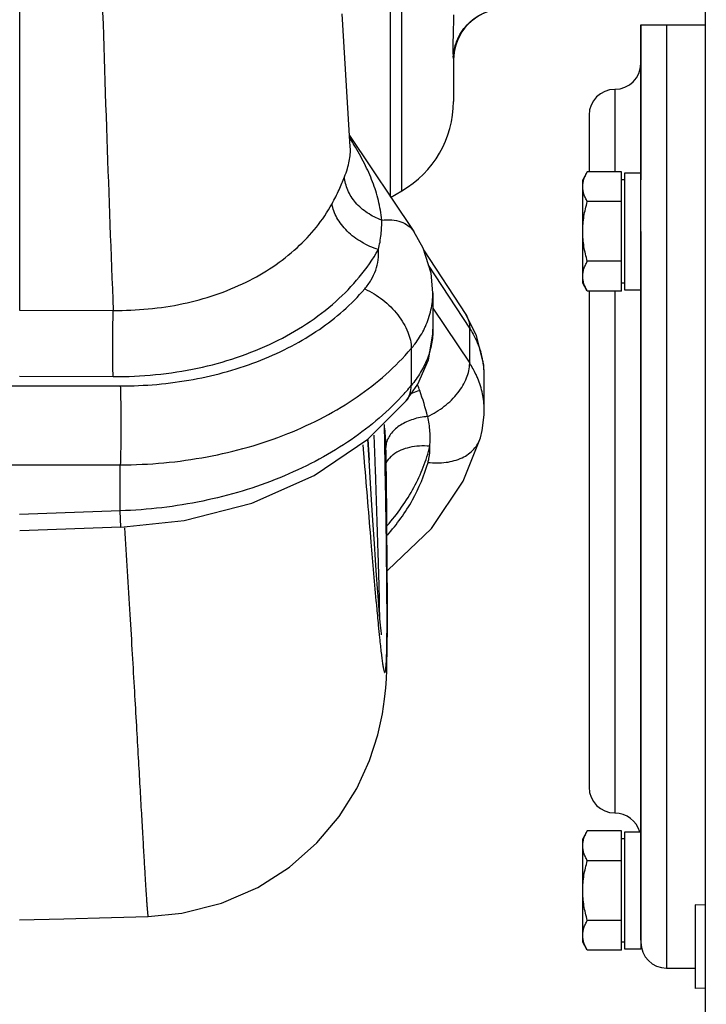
# Model space of a CAD drawing. Header units: inches. Extents: x 0 to 34, y 0 to 22.
# Tile 47 of 164: x 14.2 to 15, y 3.3 to 4.5. Entities that reach past the tile are written whole.
import ezdxf

# ---------------------------------------------------------------- set-up
doc = ezdxf.new("R2010")
doc.units = ezdxf.units.IN
doc.header["$LTSCALE"] = 1.87
doc.header["$MEASUREMENT"] = 0
doc.layers.get('0').update_dxf_attribs({"linetype": 'CONTINUOUS'})
doc.layers.add('3_ALL_AXES', color=7, linetype='CONTINUOUS')
doc.layers.add('7_ALL_FEATURES', color=7, linetype='CONTINUOUS')
doc.styles.get("Standard").update_dxf_attribs({"font": 'txt', "width": 0.8})
doc.dimstyles.new('DIMSTYLE_1', dxfattribs={"dimtxt": 0.14, "dimasz": 0.156, "dimexe": 0.125, "dimexo": 0.0625, "dimgap": 0.07, "dimtad": 0, "dimtih": 1, "dimtoh": 1, "dimlfac": 4, "dimzin": 4, "dimdsep": 46, "dimtxsty": 'Standard', "dimblk": '_FILLED', "dimblk1": '_FILLED', "dimblk2": '_FILLED', "dimcen": 0.09, "dimadec": 0, "dimazin": 0, "dimtp": 0.001, "dimtm": 0.001, "dimtfac": 1, "dimtofl": 0, "dimtmove": 0, "dimatfit": 3, "dimldrblk": '_FILLED', "dimfxl": 0, "dimtolj": 1, "dimtzin": 4, "dimarcsym": 0})

# ---------------------------------------------------------------- blocks, each defined once
blk = doc.blocks.new('_FILLED')
at = {"color": 0, "linetype": 'ByBlock'}
blk.add_solid([(0, 0), (-1, 0.2003), (-1, -0.2003)], dxfattribs=at)
blk = doc.blocks.new('*D8')
at = {"color": 6, "linetype": 'Continuous'}
for p, q in [((13.3885, 4.5102), (13.3885, 1.6654)), ((18.7473, 3.5662), (18.7473, 1.6654)), ((13.3885, 1.7904), (15.6059, 1.7904)), ((18.7473, 1.7904), (16.5299, 1.7904))]:
    blk.add_line(p, q, dxfattribs=at)
at = {"color": 6, "linetype": 'Continuous', "xscale": 0.156, "yscale": 0.156, "zscale": 0.156, "rotation": 180}
blk.add_blockref('_FILLED', (13.3885, 1.7904), dxfattribs=at)
at = {"color": 6, "linetype": 'Continuous', "xscale": 0.156, "yscale": 0.156, "zscale": 0.156}
blk.add_blockref('_FILLED', (18.7473, 1.7904), dxfattribs=at)
at = {"color": 6, "linetype": 'Continuous', "insert": (15.9559, 1.8604), "char_height": 0.14, "width": 0.784, "attachment_point": 2, "line_spacing_factor": 0.9}
blk.add_mtext('21.43\\P[544,4]', dxfattribs=at)
blk = doc.blocks.new('*D9')
at = {"color": 2, "linetype": 'Continuous'}
for p, q in [((12.7368, 5.4561), (12.7369, 1.0591)), ((18.811, 3.8265), (18.8111, 1.0592)), ((12.7369, 1.1841), (15.312, 1.1841)), ((18.8111, 1.1842), (16.236, 1.1841))]:
    blk.add_line(p, q, dxfattribs=at)
at = {"color": 2, "linetype": 'Continuous', "xscale": 0.156, "yscale": 0.156, "zscale": 0.156}
for p, rotation in [((12.7369, 1.1841), 180), ((18.8111, 1.1842), 0.0007971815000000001)]:
    blk.add_blockref('_FILLED', p, dxfattribs=dict(at, rotation=rotation))
at = {"color": 2, "linetype": 'Continuous', "insert": (15.662, 1.2542), "char_height": 0.14, "width": 0.784, "attachment_point": 2, "line_spacing_factor": 0.9}
blk.add_mtext('24.30\\P[617,1]', dxfattribs=at)

msp = doc.modelspace()

# ---------------------------------------------------------------- linework, layer by layer
at = {"color": 7, "linetype": 'Continuous'}
for p, q in [((15.0003, 2.7987), (15.0003, 5.2525)), ((14.1709, 5.0383), (14.1709, 4.158)), ((14.6195, 4.2951), (14.6195, 5.0031)), ((14.6331, 4.3021), (14.6331, 5.0035)), ((14.5708, 4.3554), (14.5609, 4.5163)), ((14.6953, 4.4639), (14.6956, 4.4601)), ((14.6956, 4.4601), (14.6956, 4.4104)), ((14.57, 4.3691), (14.6475, 4.2532)), ((14.5708, 4.3549), (14.5708, 4.3554)), ((14.6195, 4.2943), (14.6331, 4.3021)), ((14.6595, 4.231), (14.7106, 4.1526)), ((14.7152, 4.136), (14.6654, 4.2123)), ((14.6707, 4.1788), (14.6707, 4.1347)), ((14.1709, 4.158), (14.2841, 4.1577)), ((14.6707, 4.1604), (14.7152, 4.0938)), ((14.7236, 4.1274), (14.7106, 4.1526)), ((14.7152, 4.0938), (14.7152, 4.136)), ((14.7322, 4.0913), (14.7236, 4.1274)), ((14.6445, 4.1115), (14.6445, 4.0668)), ((14.7327, 4.0796), (14.7322, 4.0913)), ((14.1709, 4.0781), (14.2839, 4.0776)), ((14.7327, 4.0379), (14.7327, 4.0799)), ((14.0493, 4.0663), (14.2926, 4.0663)), ((14.6385, 4.0482), (14.6385, 4.0482)), ((14.7327, 4.0379), (14.7327, 4.038)), ((14.6125, 3.9963), (14.612, 4.0196)), ((14.5921, 4.0016), (14.5937, 3.9764)), ((14.5937, 3.9764), (14.5922, 4.0019)), ((14.6009, 3.9754), (14.5998, 4.0067)), ((14.7281, 4.0037), (14.7281, 4.0037)), ((14.5859, 3.9952), (14.5876, 3.9747)), ((14.614, 3.9802), (14.6137, 3.9981)), ((14.0493, 3.9709), (14.2926, 3.9709)), ((14.2926, 3.9153), (14.2926, 3.9709)), ((14.6013, 3.9626), (14.6009, 3.9754)), ((14.2926, 3.9153), (14.1709, 3.9108)), ((14.2933, 3.8955), (14.2926, 3.9153)), ((14.2933, 3.8955), (14.171, 3.891)), ((14.6023, 3.8019), (14.6025, 3.8003)), ((14.6065, 3.7868), (14.6063, 3.799)), ((14.6152, 3.7635), (14.6152, 3.7651))]:
    msp.add_line(p, q, dxfattribs=at)
for points in [[(14.6707, 4.1788), (14.6685, 4.2028), (14.6589, 4.2328), (14.6475, 4.2532)], [(14.6385, 4.0482), (14.6525, 4.0684), (14.6654, 4.098), (14.6706, 4.1289), (14.6707, 4.1348)], [(14.2933, 3.8955), (14.3697, 3.9036), (14.4519, 3.9247), (14.5273, 3.9579), (14.5922, 4.0019), (14.6385, 4.0482)], [(14.7281, 4.0037), (14.7302, 4.0124), (14.7326, 4.0314), (14.7327, 4.038)], [(14.6156, 3.8431), (14.6161, 3.8434), (14.669, 3.8941), (14.7075, 3.9512), (14.7281, 4.0037)], [(14.3263, 3.4248), (14.3671, 3.4287), (14.4151, 3.4408), (14.4588, 3.4599), (14.4974, 3.4847), (14.5304, 3.5138), (14.5574, 3.5459), (14.5786, 3.5795), (14.5942, 3.6135), (14.6043, 3.6447), (14.6097, 3.6699), (14.6123, 3.6878), (14.6136, 3.7012), (14.6144, 3.7123), (14.6149, 3.7226), (14.6152, 3.733), (14.6155, 3.7439), (14.6156, 3.7558), (14.6157, 3.769), (14.6158, 3.7838), (14.6158, 3.8002), (14.6157, 3.8184), (14.6156, 3.8388), (14.6154, 3.8615), (14.6152, 3.8868), (14.6149, 3.9149), (14.6145, 3.946), (14.614, 3.9802)], [(14.6049, 3.8073), (14.6038, 3.8215), (14.6027, 3.8376), (14.6014, 3.8557), (14.6001, 3.8758), (14.5986, 3.898), (14.597, 3.9223), (14.5954, 3.9486), (14.5937, 3.9764)], [(14.6085, 3.7655), (14.6085, 3.7654), (14.6084, 3.7668), (14.608, 3.7707), (14.6074, 3.7768), (14.6067, 3.785), (14.6059, 3.7952), (14.6049, 3.8073)], [(14.1709, 3.4207), (14.2243, 3.4221), (14.2818, 3.4236), (14.3263, 3.4248)]]:
    msp.add_lwpolyline(points, dxfattribs=at)
for centre, radius, start, end in [((14.7581, 4.4601), 0.0625, 92, 180), ((14.5706, 4.4104), 0.125, 300, 360), ((14.018, 4.0225), 0.6505, 31.7421, 31.9014), ((14.1003, 4.0731), 0.5538, 30.908, 31.7655), ((14.5643, 4.1829), 0.1071, 332.8098, 335.368), ((14.6338, 4.0789), 0.099, 10.0436, 16.9877), ((14.6373, 4.0796), 0.0955, 4.6553, 10.0121), ((14.6387, 4.0797), 0.0941, 0.1186, 4.6457), ((14.4039, 4.2661), 0.3124, 317.1307, 320.3712), ((14.3049, 3.9361), 0.3715, 19.5872, 20.7686), ((14.3356, 3.9467), 0.339, 14.1165, 19.6411), ((14.4419, 3.9955), 0.1718, 0.8898, 8.0827), ((19.1202, 4.2124), 4.5365, 185.2125, 185.5085), ((17.1539, 4.0236), 2.5612, 185.5263, 185.8652)]:
    msp.add_arc(centre, radius, start, end, dxfattribs=at)
for points, knots in [([(14.2567, 5.0582), (14.2602, 4.9014), (14.2663, 4.6703), (14.276, 4.3702), (14.2813, 4.2268), (14.2841, 4.1577)], [0, 0, 0, 0, 0.522148, 0.76974, 1, 1, 1, 1]), ([(14.6956, 4.5152), (14.6956, 4.5087), (14.6953, 4.4971), (14.6949, 4.4836), (14.6948, 4.4749), (14.6949, 4.4701), (14.695, 4.4666), (14.6952, 4.4646), (14.6953, 4.4639)], [0, 0, 0, 0, 0.379106, 0.676758, 0.793103, 0.886534, 0.955943, 1, 1, 1, 1]), ([(14.6953, 4.4639), (14.6958, 4.4715), (14.6995, 4.4868), (14.713, 4.5059), (14.7325, 4.5189), (14.7478, 4.5223), (14.7555, 4.5226)], [0, 0, 0, 0, 0.250035, 0.500048, 0.750033, 1, 1, 1, 1]), ([(14.6088, 4.2668), (14.608, 4.2749), (14.6054, 4.2906), (14.5981, 4.3135), (14.588, 4.3358), (14.5798, 4.3503), (14.5754, 4.3576)], [0, 0, 0, 0, 0.248153, 0.490119, 0.737318, 1, 1, 1, 1]), ([(14.5638, 4.3192), (14.5651, 4.3224), (14.5673, 4.3287), (14.5704, 4.3405), (14.5712, 4.3494), (14.5708, 4.355)], [0, 0, 0, 0, 0.284745, 0.54202, 1, 1, 1, 1]), ([(14.5487, 4.2866), (14.5518, 4.2921), (14.5571, 4.3029), (14.5618, 4.3139), (14.5638, 4.3192)], [0, 0, 0, 0, 0.529205, 1, 1, 1, 1]), ([(14.6088, 4.2668), (14.6027, 4.269), (14.5911, 4.2748), (14.5769, 4.2872), (14.5671, 4.3023), (14.5642, 4.3137), (14.5638, 4.3192)], [0, 0, 0, 0, 0.267556, 0.527, 0.771707, 1, 1, 1, 1]), ([(14.2841, 4.1577), (14.3123, 4.1574), (14.3678, 4.1624), (14.4444, 4.1879), (14.5072, 4.2292), (14.5378, 4.2667), (14.5487, 4.2866)], [0, 0, 0, 0, 0.275722, 0.537998, 0.779347, 1, 1, 1, 1]), ([(14.6048, 4.2313), (14.5977, 4.2334), (14.5842, 4.2394), (14.5695, 4.2505), (14.56, 4.2611), (14.5529, 4.2717), (14.5495, 4.2807), (14.5487, 4.2866)], [0, 0, 0, 0, 0.268148, 0.534937, 0.662274, 0.783087, 1, 1, 1, 1]), ([(14.6048, 4.2313), (14.6063, 4.2373), (14.6084, 4.2491), (14.6089, 4.261), (14.6088, 4.2668)], [0, 0, 0, 0, 0.5161, 1, 1, 1, 1]), ([(14.6088, 4.2668), (14.6129, 4.2673), (14.6208, 4.2675), (14.6319, 4.2653), (14.6411, 4.2606), (14.6458, 4.2559), (14.6475, 4.2532)], [0, 0, 0, 0, 0.28705, 0.546185, 0.78052, 1, 1, 1, 1]), ([(14.2839, 4.0776), (14.3182, 4.0775), (14.3852, 4.0838), (14.4779, 4.1144), (14.554, 4.1634), (14.5914, 4.2078), (14.6048, 4.2313)], [0, 0, 0, 0, 0.276768, 0.539936, 0.781373, 1, 1, 1, 1]), ([(14.5882, 4.1836), (14.5911, 4.187), (14.5963, 4.1943), (14.6019, 4.2062), (14.6049, 4.2187), (14.6051, 4.2271), (14.6048, 4.2313)], [0, 0, 0, 0, 0.262519, 0.513917, 0.758111, 1, 1, 1, 1]), ([(14.2926, 4.0663), (14.3221, 4.0663), (14.3802, 4.0714), (14.4495, 4.0908), (14.4997, 4.1137), (14.5436, 4.1399), (14.5723, 4.1649), (14.5882, 4.1836)], [0, 0, 0, 0, 0.270627, 0.531238, 0.655827, 0.775708, 1, 1, 1, 1]), ([(14.5882, 4.1836), (14.596, 4.1802), (14.6107, 4.1711), (14.6259, 4.1561), (14.6353, 4.1423), (14.642, 4.129), (14.6446, 4.1183), (14.6445, 4.1115)], [0, 0, 0, 0, 0.265691, 0.535588, 0.664764, 0.786383, 1, 1, 1, 1]), ([(14.6617, 4.1382), (14.6646, 4.1446), (14.6691, 4.1579), (14.6707, 4.1718), (14.6707, 4.1787)], [0, 0, 0, 0, 0.505149, 1, 1, 1, 1]), ([(14.2839, 4.0776), (14.2838, 4.0836), (14.2836, 4.0965), (14.2835, 4.1232), (14.2837, 4.1439), (14.2841, 4.1577)], [0, 0, 0, 0, 0.222213, 0.484162, 1, 1, 1, 1]), ([(14.7106, 4.1526), (14.7121, 4.1502), (14.7145, 4.1448), (14.7152, 4.1389), (14.7152, 4.136)], [0, 0, 0, 0, 0.487057, 1, 1, 1, 1]), ([(14.6707, 4.1348), (14.6707, 4.1289), (14.6696, 4.1169), (14.6645, 4.0993), (14.6561, 4.0823), (14.6487, 4.0718), (14.6445, 4.0668)], [0, 0, 0, 0, 0.239594, 0.483857, 0.736555, 1, 1, 1, 1]), ([(14.6445, 4.1115), (14.646, 4.1133), (14.6516, 4.1203), (14.6565, 4.128), (14.6596, 4.1339)], [0, 0, 0, 0, 0.255764, 1, 1, 1, 1]), ([(14.7152, 4.136), (14.7166, 4.1337), (14.722, 4.1248), (14.7262, 4.1152), (14.7285, 4.1078)], [0, 0, 0, 0, 0.256441, 1, 1, 1, 1]), ([(14.2926, 3.9709), (14.3277, 3.971), (14.3969, 3.9773), (14.4794, 4.0006), (14.5391, 4.028), (14.5914, 4.0594), (14.6256, 4.0893), (14.6445, 4.1115)], [0, 0, 0, 0, 0.270462, 0.531045, 0.655661, 0.775589, 1, 1, 1, 1]), ([(14.6644, 4.0294), (14.6715, 4.0327), (14.6849, 4.0409), (14.6987, 4.0544), (14.7071, 4.0665), (14.713, 4.0782), (14.7152, 4.0877), (14.7152, 4.0938)], [0, 0, 0, 0, 0.274531, 0.542762, 0.669215, 0.788133, 1, 1, 1, 1]), ([(14.725, 4.0755), (14.7243, 4.0771), (14.7215, 4.0834), (14.7181, 4.0894), (14.7152, 4.0938)], [0, 0, 0, 0, 0.246346, 1, 1, 1, 1]), ([(14.7327, 4.038), (14.7327, 4.0443), (14.7314, 4.0572), (14.7275, 4.0696), (14.725, 4.0755)], [0, 0, 0, 0, 0.495525, 1, 1, 1, 1]), ([(14.2926, 4.0663), (14.2929, 4.059), (14.2932, 4.0431), (14.2934, 4.0186), (14.2932, 3.9941), (14.2929, 3.9782), (14.2926, 3.9709)], [0, 0, 0, 0, 0.229483, 0.5, 0.770517, 1, 1, 1, 1]), ([(14.6385, 4.0482), (14.6405, 4.0506), (14.6437, 4.0567), (14.6445, 4.0634), (14.6445, 4.0668)], [0, 0, 0, 0, 0.479302, 1, 1, 1, 1]), ([(14.6549, 4.0607), (14.654, 4.0604), (14.6502, 4.0593), (14.6466, 4.058), (14.6439, 4.0569)], [0, 0, 0, 0, 0.252568, 1, 1, 1, 1]), ([(14.6328, 4.0535), (14.6134, 4.0326), (14.5794, 4.0044), (14.5282, 3.9742), (14.4855, 3.9545), (14.44, 3.9385), (14.3759, 3.9223), (14.3261, 3.9164), (14.2926, 3.9153)], [0, 0, 0, 0, 0.227635, 0.348488, 0.473427, 0.601858, 0.733044, 1, 1, 1, 1]), ([(14.6644, 4.0294), (14.6584, 4.0289), (14.647, 4.0267), (14.6339, 4.0209), (14.6255, 4.0147), (14.6204, 4.0096), (14.6167, 4.0039), (14.6151, 3.9998), (14.6145, 3.9978)], [0, 0, 0, 0, 0.288586, 0.554618, 0.676562, 0.790765, 0.89804, 1, 1, 1, 1]), ([(14.6669, 3.9934), (14.6675, 3.9993), (14.6677, 4.0115), (14.6658, 4.0234), (14.6644, 4.0294)], [0, 0, 0, 0, 0.494815, 1, 1, 1, 1]), ([(14.6648, 3.9739), (14.672, 3.973), (14.6862, 3.973), (14.7029, 3.9774), (14.7138, 3.9837), (14.7204, 3.9895), (14.7253, 3.9961), (14.7274, 4.0011), (14.7281, 4.0037)], [0, 0, 0, 0, 0.289444, 0.553411, 0.674159, 0.78758, 0.895312, 1, 1, 1, 1]), ([(14.6152, 3.7651), (14.6153, 3.7784), (14.6152, 3.8091), (14.6145, 3.8862), (14.6134, 3.95), (14.6125, 3.9963)], [0, 0, 0, 0, 0.172882, 0.398346, 1, 1, 1, 1]), ([(14.6145, 3.9978), (14.6144, 3.9973), (14.614, 3.9953), (14.6137, 3.9933), (14.6137, 3.9918)], [0, 0, 0, 0, 0.252258, 1, 1, 1, 1]), ([(14.6153, 3.8974), (14.6278, 3.9115), (14.6442, 3.9345), (14.6596, 3.9678), (14.6649, 3.9848), (14.6669, 3.9934)], [0, 0, 0, 0, 0.514597, 0.760359, 1, 1, 1, 1]), ([(14.6669, 3.9934), (14.6627, 3.9938), (14.6545, 3.994), (14.6391, 3.9919), (14.6283, 3.9875), (14.6225, 3.9831)], [0, 0, 0, 0, 0.271963, 0.532513, 1, 1, 1, 1]), ([(14.6648, 3.9739), (14.6652, 3.9755), (14.6667, 3.9819), (14.6672, 3.9885), (14.6669, 3.9934)], [0, 0, 0, 0, 0.25295, 1, 1, 1, 1]), ([(14.6225, 3.9831), (14.6216, 3.9824), (14.6182, 3.9796), (14.6154, 3.9762), (14.6137, 3.9734)], [0, 0, 0, 0, 0.259671, 1, 1, 1, 1]), ([(14.5876, 3.9747), (14.5903, 3.9423), (14.5951, 3.8847), (14.6, 3.827), (14.6023, 3.8019)], [0, 0, 0, 0, 0.56324, 1, 1, 1, 1]), ([(14.6157, 3.8859), (14.6272, 3.899), (14.6472, 3.9266), (14.6604, 3.9581), (14.6648, 3.9739)], [0, 0, 0, 0, 0.514453, 1, 1, 1, 1]), ([(14.6063, 3.799), (14.6062, 3.8076), (14.6056, 3.8282), (14.604, 3.8827), (14.6025, 3.9287), (14.6013, 3.9626)], [0, 0, 0, 0, 0.157647, 0.377807, 1, 1, 1, 1]), ([(14.2979, 3.8948), (14.3, 3.8598), (14.3031, 3.8089), (14.307, 3.7429), (14.3096, 3.6981), (14.312, 3.6564), (14.3142, 3.6179), (14.3162, 3.5827), (14.318, 3.5507), (14.3197, 3.5222), (14.3211, 3.4971), (14.3222, 3.4785), (14.323, 3.4655), (14.3235, 3.4571), (14.324, 3.4496), (14.3244, 3.4431), (14.3248, 3.4376), (14.3252, 3.4331), (14.3255, 3.43), (14.3257, 3.428), (14.3258, 3.4268), (14.326, 3.426), (14.3261, 3.4253), (14.3262, 3.425), (14.3263, 3.4248), (14.3263, 3.4248)], [0, 0, 0, 0, 0.223322, 0.32527, 0.42063, 0.509317, 0.591247, 0.666318, 0.734342, 0.79511, 0.848411, 0.894037, 0.913906, 0.931777, 0.947625, 0.961422, 0.973144, 0.982765, 0.990258, 0.993202, 0.995611, 0.997488, 0.998835, 0.999661, 1, 1, 1, 1]), ([(14.6062, 3.7619), (14.6065, 3.7586), (14.6071, 3.7525), (14.6081, 3.7439), (14.609, 3.7367), (14.6097, 3.7314), (14.6103, 3.7279), (14.6107, 3.7258), (14.611, 3.7239), (14.6114, 3.7225), (14.6117, 3.7213), (14.6119, 3.7206), (14.6122, 3.7202), (14.6123, 3.72), (14.6125, 3.7199), (14.6127, 3.7199), (14.613, 3.7202), (14.6133, 3.7212), (14.6136, 3.7226), (14.6138, 3.7245), (14.614, 3.7264), (14.6142, 3.7286), (14.6144, 3.7323), (14.6147, 3.7377), (14.6149, 3.7451), (14.6151, 3.7539), (14.6151, 3.7601), (14.6152, 3.7635)], [0, 0, 0, 0, 0.113905, 0.213203, 0.297677, 0.367114, 0.396131, 0.421317, 0.442654, 0.46013, 0.47375, 0.483575, 0.487124, 0.489833, 0.491838, 0.493459, 0.497525, 0.504683, 0.529967, 0.548285, 0.570409, 0.596341, 0.626078, 0.696944, 0.78294, 0.883987, 1, 1, 1, 1])]:
    msp.add_open_spline(points, degree=3, knots=knots, dxfattribs=at)
at = {"layer": '3_ALL_AXES', "color": 7, "linetype": 'Continuous'}
for p, q in [((14.9222, 4.5031), (14.9222, 4.3155)), ((14.8908, 4.425), (14.8908, 4.3253)), ((14.8909, 4.425), (14.8909, 4.3253)), ((14.8596, 4.3937), (14.8596, 4.3253)), ((14.8575, 4.3253), (14.8519, 4.3156)), ((14.8987, 4.3253), (14.8575, 4.3253)), ((14.8987, 4.1809), (14.8987, 4.3253)), ((14.9027, 4.324), (14.9222, 4.324)), ((14.8519, 4.1906), (14.8519, 4.3156)), ((14.9027, 4.3156), (14.8987, 4.3156)), ((14.8987, 4.2892), (14.8575, 4.2892)), ((14.9222, 4.2531), (14.9222, 3.3949)), ((14.8987, 4.217), (14.8575, 4.217)), ((14.8575, 4.1809), (14.8519, 4.1906)), ((14.9027, 4.1906), (14.8987, 4.1906)), ((14.8987, 4.1809), (14.8575, 4.1809)), ((14.8596, 4.1809), (14.8596, 3.5812)), ((14.8908, 4.1809), (14.8908, 3.55)), ((14.8909, 4.1809), (14.8909, 3.55)), ((14.9222, 4.1822), (14.9027, 4.1822)), ((14.8575, 3.5284), (14.8519, 3.5187)), ((14.8987, 3.5284), (14.8575, 3.5284)), ((14.8987, 3.3841), (14.8987, 3.5284)), ((14.9027, 3.5271), (14.921, 3.5271)), ((14.8519, 3.3937), (14.8519, 3.5187)), ((14.9027, 3.5187), (14.8987, 3.5187)), ((14.8987, 3.4923), (14.8575, 3.4923)), ((15.0003, 3.4387), (14.9878, 3.4391)), ((14.9878, 3.4391), (14.9878, 3.3379)), ((14.8987, 3.4201), (14.8575, 3.4201)), ((14.8575, 3.3841), (14.8519, 3.3937)), ((14.9027, 3.3937), (14.8987, 3.3937)), ((14.8987, 3.3841), (14.8575, 3.3841)), ((14.9222, 3.3854), (14.9027, 3.3854)), ((14.9534, 3.3625), (14.9878, 3.3625)), ((15.0003, 3.3382), (14.9878, 3.3379))]:
    msp.add_line(p, q, dxfattribs=at)
for centre, start, end in [((14.8909, 4.4562), 270, 360), ((14.8908, 4.3937), 90, 180), ((14.8908, 3.5812), 180, 270), ((14.8909, 3.5187), 15.571, 90), ((14.9534, 3.3937), 180, 270)]:
    msp.add_arc(centre, 0.0312, start, end, dxfattribs=at)
for points, knots in [([(14.8519, 4.3072), (14.8519, 4.3088), (14.8522, 4.3119), (14.8533, 4.3164), (14.8552, 4.3209), (14.8567, 4.3238), (14.8575, 4.3253)], [0, 0, 0, 0, 0.240406, 0.485504, 0.738358, 1, 1, 1, 1]), ([(14.8575, 4.2892), (14.8567, 4.2906), (14.8552, 4.2935), (14.8533, 4.298), (14.8522, 4.3026), (14.8519, 4.3057), (14.8519, 4.3072)], [0, 0, 0, 0, 0.261643, 0.514497, 0.759594, 1, 1, 1, 1]), ([(14.8519, 4.2531), (14.8519, 4.2562), (14.8522, 4.2623), (14.8533, 4.2714), (14.8551, 4.2804), (14.8567, 4.2863), (14.8575, 4.2892)], [0, 0, 0, 0, 0.249991, 0.499985, 0.749988, 1, 1, 1, 1]), ([(14.8575, 4.217), (14.8567, 4.22), (14.8551, 4.2259), (14.8533, 4.2349), (14.8522, 4.2439), (14.8519, 4.2501), (14.8519, 4.2531)], [0, 0, 0, 0, 0.250012, 0.500015, 0.750009, 1, 1, 1, 1]), ([(14.8519, 4.199), (14.8519, 4.2005), (14.8522, 4.2036), (14.8533, 4.2082), (14.8552, 4.2127), (14.8567, 4.2156), (14.8575, 4.217)], [0, 0, 0, 0, 0.240405, 0.485503, 0.738357, 1, 1, 1, 1]), ([(14.8575, 4.1809), (14.8567, 4.1824), (14.8552, 4.1853), (14.8533, 4.1898), (14.8522, 4.1944), (14.8519, 4.1975), (14.8519, 4.199)], [0, 0, 0, 0, 0.261643, 0.514497, 0.759595, 1, 1, 1, 1]), ([(14.8519, 3.5104), (14.8519, 3.5119), (14.8522, 3.515), (14.8533, 3.5196), (14.8552, 3.5241), (14.8567, 3.527), (14.8575, 3.5284)], [0, 0, 0, 0, 0.240406, 0.485504, 0.738358, 1, 1, 1, 1]), ([(14.8575, 3.4923), (14.8567, 3.4938), (14.8552, 3.4967), (14.8533, 3.5012), (14.8522, 3.5057), (14.8519, 3.5088), (14.8519, 3.5104)], [0, 0, 0, 0, 0.261643, 0.514497, 0.759594, 1, 1, 1, 1]), ([(14.8519, 3.4562), (14.8519, 3.4593), (14.8522, 3.4654), (14.8533, 3.4745), (14.8551, 3.4835), (14.8567, 3.4894), (14.8575, 3.4923)], [0, 0, 0, 0, 0.249991, 0.499985, 0.749988, 1, 1, 1, 1]), ([(14.8575, 3.4201), (14.8567, 3.4231), (14.8551, 3.429), (14.8533, 3.438), (14.8522, 3.4471), (14.8519, 3.4532), (14.8519, 3.4562)], [0, 0, 0, 0, 0.250012, 0.500015, 0.750009, 1, 1, 1, 1]), ([(14.8519, 3.4021), (14.8519, 3.4036), (14.8522, 3.4067), (14.8533, 3.4113), (14.8552, 3.4158), (14.8567, 3.4187), (14.8575, 3.4201)], [0, 0, 0, 0, 0.240405, 0.485503, 0.738357, 1, 1, 1, 1]), ([(14.8575, 3.3841), (14.8567, 3.3855), (14.8552, 3.3884), (14.8533, 3.3929), (14.8522, 3.3975), (14.8519, 3.4006), (14.8519, 3.4021)], [0, 0, 0, 0, 0.261643, 0.514497, 0.759595, 1, 1, 1, 1])]:
    msp.add_open_spline(points, degree=3, knots=knots, dxfattribs=at)
at = {"layer": '7_ALL_FEATURES', "color": 7, "linetype": 'Continuous'}
for p, q in [((14.9222, 4.5031), (15.0003, 4.5031)), ((14.9222, 3.3963), (14.9222, 4.5031)), ((14.9534, 4.5031), (14.9534, 3.3625)), ((14.9027, 4.1822), (14.9027, 4.324)), ((14.9027, 3.3854), (14.9027, 3.5271)), ((14.9222, 3.3949), (14.9222, 3.3854))]:
    msp.add_line(p, q, dxfattribs=at)

# ---------------------------------------------------------------- dimensions: what is measured, and where the dimension line sits
at = {"color": 2, "linetype": 'Continuous'}
dim = msp.add_linear_dim(base=(18.8111, 1.1842), p1=(12.7368, 5.5186), p2=(18.811, 3.889), angle=0.0003, dimstyle='DIMSTYLE_1', dxfattribs=at)
dim.commit()
dim.dimension.update_dxf_attribs({"geometry": '*D9', "text_midpoint": (15.774, 1.0792), "dimtype": 160})
at = {"color": 6, "linetype": 'Continuous'}
dim = msp.add_linear_dim(base=(18.74726, 1.7904), p1=(13.38852, 4.57267), p2=(18.74726, 3.62873), dimstyle='DIMSTYLE_1', dxfattribs=at)
dim.commit()
dim.dimension.update_dxf_attribs({"geometry": '*D8', "text_midpoint": (16.06789, 1.6854), "dimtype": 160})

doc.saveas('drawing.dxf')
